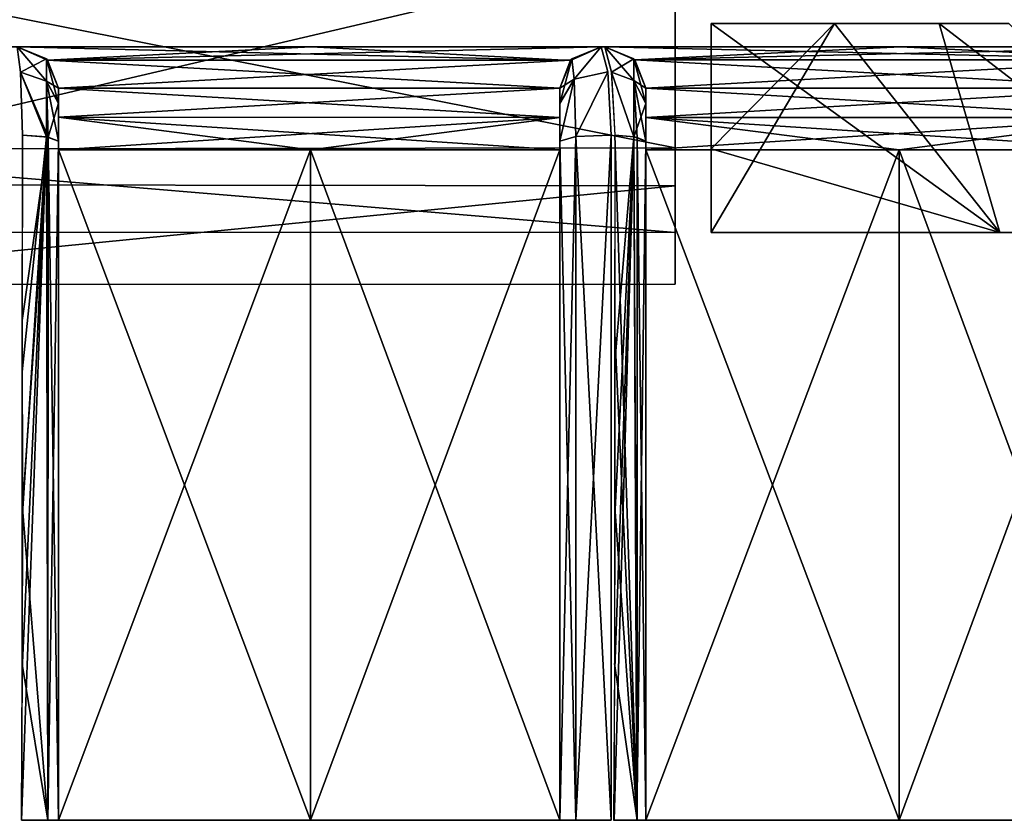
# Model space of a CAD drawing. Header units: inches. Extents: x -5.2 to 5.1, y -2.7 to 6.1.
# Tile 62 of 72: x 0.452 to 1.204, y 5.054 to 5.665. Entities that reach past the tile are written whole.
import ezdxf

# ---------------------------------------------------------------- set-up
doc = ezdxf.new("R2010")
doc.units = ezdxf.units.IN
doc.header["$LTSCALE"] = 52.148148
doc.header["$MEASUREMENT"] = 0
for name, color, linetype in [('329', 7, 'CONTINUOUS'), ('366', 7, 'CONTINUOUS'), ('367', 7, 'CONTINUOUS'), ('368', 7, 'CONTINUOUS'), ('369', 7, 'CONTINUOUS'), ('370', 7, 'CONTINUOUS'), ('371', 7, 'CONTINUOUS'), ('372', 7, 'CONTINUOUS'), ('373', 7, 'CONTINUOUS'), ('374', 7, 'CONTINUOUS'), ('375', 7, 'CONTINUOUS'), ('376', 7, 'CONTINUOUS'), ('377', 7, 'CONTINUOUS'), ('378', 7, 'CONTINUOUS'), ('379', 7, 'CONTINUOUS'), ('384', 7, 'CONTINUOUS'), ('385', 7, 'CONTINUOUS'), ('439', 7, 'CONTINUOUS'), ('440', 7, 'CONTINUOUS'), ('443', 7, 'CONTINUOUS'), ('444', 7, 'CONTINUOUS'), ('445', 7, 'CONTINUOUS'), ('446', 7, 'CONTINUOUS'), ('457', 7, 'CONTINUOUS'), ('458', 7, 'CONTINUOUS'), ('459', 7, 'CONTINUOUS'), ('460', 7, 'CONTINUOUS'), ('461', 7, 'CONTINUOUS'), ('462', 7, 'CONTINUOUS'), ('463', 7, 'CONTINUOUS'), ('464', 7, 'CONTINUOUS'), ('465', 7, 'CONTINUOUS'), ('466', 7, 'CONTINUOUS'), ('849', 7, 'CONTINUOUS'), ('850', 7, 'CONTINUOUS'), ('859', 7, 'CONTINUOUS'), ('860', 7, 'CONTINUOUS'), ('862', 7, 'CONTINUOUS')]:
    doc.layers.add(name, color=color, linetype=linetype)

msp = doc.modelspace()

# ---------------------------------------------------------------- linework, layer by layer
at = {"layer": '329', "linetype": 'Continuous'}
for points in [[(1.71399, 5.64449, -2.84416), (1.5339, 5.64449, -2.9452), (-1.714, 5.64449, -2.84416), (1.71399, 5.64449, -2.84416)], [(-1.714, 5.64449, -2.84416), (1.5339, 5.64449, -2.9452), (-1.53391, 5.64449, -2.9452), (-1.714, 5.64449, -2.84416)], [(1.71399, 5.64449, 2.84416), (1.71399, 5.64449, -2.84416), (-1.714, 5.64449, 2.84416), (1.71399, 5.64449, 2.84416)], [(-1.714, 5.64449, 2.84416), (1.71399, 5.64449, -2.84416), (-1.714, 5.64449, -2.84416), (-1.714, 5.64449, 2.84416)], [(-1.53391, 5.64449, 2.9452), (1.71399, 5.64449, 2.84416), (-1.714, 5.64449, 2.84416), (-1.53391, 5.64449, 2.9452)], [(1.34788, 5.64449, -3.03484), (0.12292, 5.64449, -2.99937), (-1.53391, 5.64449, -2.9452), (1.34788, 5.64449, -3.03484)], [(1.5339, 5.64449, -2.9452), (1.34788, 5.64449, -3.03484), (-1.53391, 5.64449, -2.9452), (1.5339, 5.64449, -2.9452)], [(1.5339, 5.64449, 2.9452), (1.71399, 5.64449, 2.84416), (-1.53391, 5.64449, 2.9452), (1.5339, 5.64449, 2.9452)], [(-1.34788, 5.64449, 3.03484), (1.5339, 5.64449, 2.9452), (-1.53391, 5.64449, 2.9452), (-1.34788, 5.64449, 3.03484)], [(1.34788, 5.64449, 3.03484), (1.5339, 5.64449, 2.9452), (-1.34788, 5.64449, 3.03484), (1.34788, 5.64449, 3.03484)], [(-1.34504, 5.64449, 3.0361), (1.34788, 5.64449, 3.03484), (-1.34788, 5.64449, 3.03484), (-1.34504, 5.64449, 3.0361)], [(1.34503, 5.64449, 3.0361), (1.34788, 5.64449, 3.03484), (-1.34504, 5.64449, 3.0361), (1.34503, 5.64449, 3.0361)], [(-1.12492, 5.64449, 3.12436), (1.34503, 5.64449, 3.0361), (-1.34504, 5.64449, 3.0361), (-1.12492, 5.64449, 3.12436)], [(1.12491, 5.64449, 3.12436), (1.34503, 5.64449, 3.0361), (-1.12492, 5.64449, 3.12436), (1.12491, 5.64449, 3.12436)], [(-0.89906, 5.64449, 3.19668), (1.12491, 5.64449, 3.12436), (-1.12492, 5.64449, 3.12436), (-0.89906, 5.64449, 3.19668)], [(0.89906, 5.64449, 3.19668), (1.12491, 5.64449, 3.12436), (-0.89906, 5.64449, 3.19668), (0.89906, 5.64449, 3.19668)], [(-0.89622, 5.64449, 3.19747), (0.89906, 5.64449, 3.19668), (-0.89906, 5.64449, 3.19668), (-0.89622, 5.64449, 3.19747)], [(0.89621, 5.64449, 3.19747), (0.89906, 5.64449, 3.19668), (-0.89622, 5.64449, 3.19747), (0.89621, 5.64449, 3.19747)], [(-0.67482, 5.64449, 3.25141), (0.89621, 5.64449, 3.19747), (-0.89622, 5.64449, 3.19747), (-0.67482, 5.64449, 3.25141)], [(0.67481, 5.64449, 3.25141), (0.89621, 5.64449, 3.19747), (-0.67482, 5.64449, 3.25141), (0.67481, 5.64449, 3.25141)], [(-0.45025, 5.64449, 3.29003), (0.67481, 5.64449, 3.25141), (-0.67482, 5.64449, 3.25141), (-0.45025, 5.64449, 3.29003)], [(0.45024, 5.64449, 3.29003), (0.67481, 5.64449, 3.25141), (-0.45025, 5.64449, 3.29003), (0.45024, 5.64449, 3.29003)], [(0.19067, 5.64449, -3.0264), (0.12292, 5.64449, -2.99937), (1.34788, 5.64449, -3.03484), (0.19067, 5.64449, -3.0264)], [(0.22121, 5.64449, -3.09265), (0.19067, 5.64449, -3.0264), (1.34503, 5.64449, -3.0361), (0.22121, 5.64449, -3.09265)], [(1.34503, 5.64449, -3.0361), (0.19067, 5.64449, -3.0264), (1.34788, 5.64449, -3.03484), (1.34503, 5.64449, -3.0361)], [(0.45024, 5.64449, -3.29003), (0.22121, 5.64449, -3.09265), (0.67481, 5.64449, -3.25141), (0.45024, 5.64449, -3.29003)], [(0.67481, 5.64449, -3.25141), (0.22121, 5.64449, -3.09265), (0.89621, 5.64449, -3.19747), (0.67481, 5.64449, -3.25141)], [(0.89621, 5.64449, -3.19747), (0.22121, 5.64449, -3.09265), (0.89906, 5.64449, -3.19668), (0.89621, 5.64449, -3.19747)], [(0.89906, 5.64449, -3.19668), (0.22121, 5.64449, -3.09265), (1.12491, 5.64449, -3.12436), (0.89906, 5.64449, -3.19668)], [(1.12491, 5.64449, -3.12436), (0.22121, 5.64449, -3.09265), (1.34503, 5.64449, -3.0361), (1.12491, 5.64449, -3.12436)], [(0.89622, 5.64449, -3.42175), (0.89621, 5.64449, -3.19747), (0.89905, 5.64449, -3.421), (0.89622, 5.64449, -3.42175)], [(0.89905, 5.64449, -3.421), (0.89621, 5.64449, -3.19747), (0.89906, 5.64449, -3.19668), (0.89905, 5.64449, -3.421)], [(0.89905, 5.64449, 3.421), (0.89906, 5.64449, 3.19668), (0.89621, 5.64449, 3.19747), (0.89905, 5.64449, 3.421)], [(0.89622, 5.64449, 3.42175), (0.89905, 5.64449, 3.421), (0.89621, 5.64449, 3.19747), (0.89622, 5.64449, 3.42175)]]:
    msp.add_3dface(points, dxfattribs=at)
at = {"layer": '366', "linetype": 'Continuous'}
for points in [[(0.45024, 5.64449, -3.5084), (0.45024, 5.64449, -3.29003), (0.4734, 5.63434, -3.32585), (0.45024, 5.64449, -3.5084)], [(0.45024, 5.64449, -3.5084), (0.4734, 5.63434, -3.32585), (0.47251, 5.63526, -3.5084), (0.45024, 5.64449, -3.5084)], [(0.48174, 5.61299, -3.34922), (0.48174, 5.61299, -3.5084), (0.47251, 5.63526, -3.5084), (0.48174, 5.61299, -3.34922)], [(0.4734, 5.63434, -3.32585), (0.48174, 5.61299, -3.34922), (0.47251, 5.63526, -3.5084), (0.4734, 5.63434, -3.32585)]]:
    msp.add_3dface(points, dxfattribs=at)
at = {"layer": '367', "linetype": 'Continuous'}
for points in [[(0.48174, 5.61299, -3.5084), (0.48174, 5.61299, -3.34922), (0.48174, 5.59067, -3.36104), (0.48174, 5.61299, -3.5084)], [(0.48174, 5.61299, -3.5084), (0.48174, 5.59067, -3.36104), (0.48174, 5.60128, -3.53967), (0.48174, 5.61299, -3.5084)], [(0.48174, 5.60128, -3.53967), (0.48174, 5.59067, -3.36104), (0.48174, 5.57248, -3.55554), (0.48174, 5.60128, -3.53967)], [(0.48174, 5.59067, -3.36104), (0.48174, 5.56574, -3.36513), (0.48174, 5.57248, -3.55554), (0.48174, 5.59067, -3.36104)], [(0.48174, 5.57248, -3.55554), (0.48174, 5.56574, -3.36513), (0.48174, 5.05394, -3.36513), (0.48174, 5.57248, -3.55554)], [(0.48174, 5.05394, -3.63075), (0.48174, 5.57248, -3.55554), (0.48174, 5.05394, -3.36513), (0.48174, 5.05394, -3.63075)]]:
    msp.add_3dface(points, dxfattribs=at)
at = {"layer": '368', "linetype": 'Continuous'}
for points in [[(0.48174, 5.05394, -3.36513), (0.48174, 5.56574, -3.36513), (0.67434, 5.56575, -3.33188), (0.48174, 5.05394, -3.36513)], [(0.67434, 5.05394, -3.33188), (0.48174, 5.05394, -3.36513), (0.67434, 5.56575, -3.33188), (0.67434, 5.05394, -3.33188)], [(0.86471, 5.05394, -3.28762), (0.67434, 5.05394, -3.33188), (0.86471, 5.56575, -3.28762), (0.86471, 5.05394, -3.28762)], [(0.86471, 5.56575, -3.28762), (0.67434, 5.05394, -3.33188), (0.67434, 5.56575, -3.33188), (0.86471, 5.56575, -3.28762)]]:
    msp.add_3dface(points, dxfattribs=at)
at = {"layer": '369', "linetype": 'Continuous'}
for points in [[(0.45024, 5.64449, -3.29003), (0.67481, 5.64449, -3.25141), (0.87281, 5.63407, -3.24448), (0.45024, 5.64449, -3.29003)], [(0.4734, 5.63434, -3.32585), (0.45024, 5.64449, -3.29003), (0.87281, 5.63407, -3.24448), (0.4734, 5.63434, -3.32585)], [(0.67481, 5.64449, -3.25141), (0.89621, 5.64449, -3.19747), (0.87281, 5.63407, -3.24448), (0.67481, 5.64449, -3.25141)], [(0.48174, 5.61299, -3.34922), (0.4734, 5.63434, -3.32585), (0.86471, 5.61299, -3.27134), (0.48174, 5.61299, -3.34922)], [(0.86471, 5.61299, -3.27134), (0.4734, 5.63434, -3.32585), (0.87281, 5.63407, -3.24448), (0.86471, 5.61299, -3.27134)], [(0.48174, 5.59067, -3.36104), (0.48174, 5.61299, -3.34922), (0.86471, 5.59057, -3.28348), (0.48174, 5.59067, -3.36104)], [(0.86471, 5.59057, -3.28348), (0.48174, 5.61299, -3.34922), (0.86471, 5.61299, -3.27134), (0.86471, 5.59057, -3.28348)], [(0.48174, 5.56574, -3.36513), (0.48174, 5.59067, -3.36104), (0.67434, 5.56575, -3.33188), (0.48174, 5.56574, -3.36513)], [(0.48174, 5.59067, -3.36104), (0.86471, 5.56575, -3.28762), (0.67434, 5.56575, -3.33188), (0.48174, 5.59067, -3.36104)], [(0.86471, 5.56575, -3.28762), (0.48174, 5.59067, -3.36104), (0.86471, 5.59057, -3.28348), (0.86471, 5.56575, -3.28762)]]:
    msp.add_3dface(points, dxfattribs=at)
at = {"layer": '370', "linetype": 'Continuous'}
for points in [[(0.86471, 5.59057, -3.28348), (0.86471, 5.61299, -3.27134), (0.86471, 5.6012, -3.45376), (0.86471, 5.59057, -3.28348)], [(0.86471, 5.6012, -3.45376), (0.86471, 5.61299, -3.27134), (0.86471, 5.61299, -3.42175), (0.86471, 5.6012, -3.45376)], [(0.86471, 5.57248, -3.47007), (0.86471, 5.59057, -3.28348), (0.86471, 5.6012, -3.45376), (0.86471, 5.57248, -3.47007)], [(0.86471, 5.56575, -3.28762), (0.86471, 5.59057, -3.28348), (0.86471, 5.57248, -3.47007), (0.86471, 5.56575, -3.28762)], [(0.86471, 5.05394, -3.54709), (0.86471, 5.56575, -3.28762), (0.86471, 5.57248, -3.47007), (0.86471, 5.05394, -3.54709)], [(0.86471, 5.05394, -3.28762), (0.86471, 5.56575, -3.28762), (0.86471, 5.05394, -3.54709), (0.86471, 5.05394, -3.28762)]]:
    msp.add_3dface(points, dxfattribs=at)
at = {"layer": '371', "linetype": 'Continuous'}
for points in [[(0.87281, 5.63407, -3.24448), (0.89621, 5.64449, -3.19747), (0.87394, 5.63526, -3.42175), (0.87281, 5.63407, -3.24448)], [(0.89621, 5.64449, -3.19747), (0.89622, 5.64449, -3.42175), (0.87394, 5.63526, -3.42175), (0.89621, 5.64449, -3.19747)], [(0.86471, 5.61299, -3.42175), (0.87281, 5.63407, -3.24448), (0.87394, 5.63526, -3.42175), (0.86471, 5.61299, -3.42175)], [(0.86471, 5.61299, -3.27134), (0.87281, 5.63407, -3.24448), (0.86471, 5.61299, -3.42175), (0.86471, 5.61299, -3.27134)]]:
    msp.add_3dface(points, dxfattribs=at)
at = {"layer": '372', "linetype": 'Continuous'}
for points in [[(0.87394, 5.63526, -3.42175), (0.89622, 5.64449, -3.42175), (0.87561, 5.61992, -3.46878), (0.87394, 5.63526, -3.42175)], [(0.89622, 5.64449, -3.42175), (0.90137, 5.62549, -3.47341), (0.87561, 5.61992, -3.46878), (0.89622, 5.64449, -3.42175)], [(0.86471, 5.6012, -3.45376), (0.86471, 5.61299, -3.42175), (0.87394, 5.63526, -3.42175), (0.86471, 5.6012, -3.45376)], [(0.86471, 5.6012, -3.45376), (0.87394, 5.63526, -3.42175), (0.87561, 5.61992, -3.46878), (0.86471, 5.6012, -3.45376)], [(0.86471, 5.57248, -3.47007), (0.86471, 5.6012, -3.45376), (0.87561, 5.61992, -3.46878), (0.86471, 5.57248, -3.47007)], [(0.86471, 5.57248, -3.47007), (0.87561, 5.61992, -3.46878), (0.87689, 5.57614, -3.49467), (0.86471, 5.57248, -3.47007)], [(0.87561, 5.61992, -3.46878), (0.90137, 5.62549, -3.47341), (0.87689, 5.57614, -3.49467), (0.87561, 5.61992, -3.46878)], [(0.90137, 5.62549, -3.47341), (0.90401, 5.57696, -3.50025), (0.87689, 5.57614, -3.49467), (0.90137, 5.62549, -3.47341)]]:
    msp.add_3dface(points, dxfattribs=at)
at = {"layer": '373', "linetype": 'Continuous'}
for points in [[(0.86471, 5.05394, -3.54709), (0.86471, 5.57248, -3.47007), (0.87689, 5.57614, -3.49467), (0.86471, 5.05394, -3.54709)], [(0.86471, 5.05394, -3.54709), (0.87689, 5.57614, -3.49467), (0.87689, 5.05394, -3.57224), (0.86471, 5.05394, -3.54709)], [(0.87689, 5.57614, -3.49467), (0.90401, 5.57696, -3.50025), (0.87689, 5.05394, -3.57224), (0.87689, 5.57614, -3.49467)], [(0.87689, 5.05394, -3.57224), (0.90401, 5.57696, -3.50025), (0.9039, 5.05395, -3.57797), (0.87689, 5.05394, -3.57224)]]:
    msp.add_3dface(points, dxfattribs=at)
at = {"layer": '374', "linetype": 'Continuous'}
for points in [[(0.45024, 5.64449, -3.5084), (0.47251, 5.63526, -3.5084), (0.47251, 5.61839, -3.55404), (0.45024, 5.64449, -3.5084)], [(0.45284, 5.62522, -3.56008), (0.45024, 5.64449, -3.5084), (0.47251, 5.61839, -3.55404), (0.45284, 5.62522, -3.56008)], [(0.47251, 5.63526, -3.5084), (0.48174, 5.61299, -3.5084), (0.48174, 5.60128, -3.53967), (0.47251, 5.63526, -3.5084)], [(0.47251, 5.63526, -3.5084), (0.48174, 5.60128, -3.53967), (0.47251, 5.61839, -3.55404), (0.47251, 5.63526, -3.5084)], [(0.45418, 5.57696, -3.58646), (0.45284, 5.62522, -3.56008), (0.47256, 5.57567, -3.57753), (0.45418, 5.57696, -3.58646)], [(0.47256, 5.57567, -3.57753), (0.45284, 5.62522, -3.56008), (0.47251, 5.61839, -3.55404), (0.47256, 5.57567, -3.57753)], [(0.48174, 5.60128, -3.53967), (0.48174, 5.57248, -3.55554), (0.47251, 5.61839, -3.55404), (0.48174, 5.60128, -3.53967)], [(0.47251, 5.61839, -3.55404), (0.48174, 5.57248, -3.55554), (0.47256, 5.57567, -3.57753), (0.47251, 5.61839, -3.55404)]]:
    msp.add_3dface(points, dxfattribs=at)
at = {"layer": '375', "linetype": 'Continuous'}
for points in [[(0.45356, 5.05393, -3.6624), (0.47256, 5.57567, -3.57753), (0.47357, 5.05394, -3.65213), (0.45356, 5.05393, -3.6624)], [(0.47256, 5.57567, -3.57753), (0.45356, 5.05393, -3.6624), (0.45393, 5.16891, -3.64568), (0.47256, 5.57567, -3.57753)], [(0.45404, 5.28391, -3.62899), (0.47256, 5.57567, -3.57753), (0.45393, 5.16891, -3.64568), (0.45404, 5.28391, -3.62899)], [(0.45418, 5.57696, -3.58646), (0.47256, 5.57567, -3.57753), (0.45402, 5.39638, -3.61267), (0.45418, 5.57696, -3.58646)], [(0.45404, 5.28391, -3.62899), (0.45402, 5.39638, -3.61267), (0.47256, 5.57567, -3.57753), (0.45404, 5.28391, -3.62899)], [(0.47256, 5.57567, -3.57753), (0.48174, 5.57248, -3.55554), (0.47357, 5.05394, -3.65213), (0.47256, 5.57567, -3.57753)], [(0.48174, 5.57248, -3.55554), (0.48174, 5.05394, -3.63075), (0.47357, 5.05394, -3.65213), (0.48174, 5.57248, -3.55554)]]:
    msp.add_3dface(points, dxfattribs=at)
at = {"layer": '376', "linetype": 'Continuous'}
for points in [[(0.89905, 5.64449, -3.421), (0.89906, 5.64449, -3.19668), (0.92207, 5.6345, -3.23006), (0.89905, 5.64449, -3.421)], [(0.89905, 5.64449, -3.421), (0.92207, 5.6345, -3.23006), (0.92133, 5.63526, -3.421), (0.89905, 5.64449, -3.421)], [(0.93055, 5.61299, -3.25322), (0.93055, 5.61299, -3.421), (0.92133, 5.63526, -3.421), (0.93055, 5.61299, -3.25322)], [(0.92207, 5.6345, -3.23006), (0.93055, 5.61299, -3.25322), (0.92133, 5.63526, -3.421), (0.92207, 5.6345, -3.23006)]]:
    msp.add_3dface(points, dxfattribs=at)
at = {"layer": '377', "linetype": 'Continuous'}
for points in [[(0.93055, 5.61299, -3.421), (0.93055, 5.61299, -3.25322), (0.93055, 5.59055, -3.26544), (0.93055, 5.61299, -3.421)], [(0.93055, 5.61299, -3.421), (0.93055, 5.59055, -3.26544), (0.93055, 5.60112, -3.45326), (0.93055, 5.61299, -3.421)], [(0.93055, 5.60112, -3.45326), (0.93055, 5.59055, -3.26544), (0.93055, 5.57248, -3.46933), (0.93055, 5.60112, -3.45326)], [(0.93055, 5.59055, -3.26544), (0.93055, 5.56575, -3.2696), (0.93055, 5.57248, -3.46933), (0.93055, 5.59055, -3.26544)], [(0.93055, 5.57248, -3.46933), (0.93055, 5.56575, -3.2696), (0.93055, 5.05394, -3.2696), (0.93055, 5.57248, -3.46933)], [(0.93055, 5.05394, -3.54637), (0.93055, 5.57248, -3.46933), (0.93055, 5.05394, -3.2696), (0.93055, 5.05394, -3.54637)]]:
    msp.add_3dface(points, dxfattribs=at)
at = {"layer": '378', "linetype": 'Continuous'}
for points in [[(0.93055, 5.05394, -3.2696), (0.93055, 5.56575, -3.2696), (1.12405, 5.56575, -3.20822), (0.93055, 5.05394, -3.2696)], [(1.12405, 5.05394, -3.20822), (0.93055, 5.05394, -3.2696), (1.12405, 5.56575, -3.20822), (1.12405, 5.05394, -3.20822)], [(1.31353, 5.05394, -3.13541), (1.12405, 5.05394, -3.20822), (1.31353, 5.56575, -3.13541), (1.31353, 5.05394, -3.13541)], [(1.31353, 5.56575, -3.13541), (1.12405, 5.05394, -3.20822), (1.12405, 5.56575, -3.20822), (1.31353, 5.56575, -3.13541)]]:
    msp.add_3dface(points, dxfattribs=at)
at = {"layer": '379', "linetype": 'Continuous'}
for points in [[(0.89906, 5.64449, -3.19668), (1.12491, 5.64449, -3.12436), (1.32226, 5.63475, -3.08746), (0.89906, 5.64449, -3.19668)], [(0.92207, 5.6345, -3.23006), (0.89906, 5.64449, -3.19668), (1.32226, 5.63475, -3.08746), (0.92207, 5.6345, -3.23006)], [(1.12491, 5.64449, -3.12436), (1.34503, 5.64449, -3.0361), (1.32226, 5.63475, -3.08746), (1.12491, 5.64449, -3.12436)], [(1.31353, 5.61299, -3.11833), (0.92207, 5.6345, -3.23006), (1.32226, 5.63475, -3.08746), (1.31353, 5.61299, -3.11833)], [(0.93055, 5.61299, -3.25322), (0.92207, 5.6345, -3.23006), (1.31353, 5.61299, -3.11833), (0.93055, 5.61299, -3.25322)], [(0.93055, 5.59055, -3.26544), (0.93055, 5.61299, -3.25322), (1.31353, 5.59042, -3.1311), (0.93055, 5.59055, -3.26544)], [(1.31353, 5.59042, -3.1311), (0.93055, 5.61299, -3.25322), (1.31353, 5.61299, -3.11833), (1.31353, 5.59042, -3.1311)], [(0.93055, 5.56575, -3.2696), (0.93055, 5.59055, -3.26544), (1.12405, 5.56575, -3.20822), (0.93055, 5.56575, -3.2696)], [(0.93055, 5.59055, -3.26544), (1.31353, 5.56575, -3.13541), (1.12405, 5.56575, -3.20822), (0.93055, 5.59055, -3.26544)], [(1.31353, 5.56575, -3.13541), (0.93055, 5.59055, -3.26544), (1.31353, 5.59042, -3.1311), (1.31353, 5.56575, -3.13541)]]:
    msp.add_3dface(points, dxfattribs=at)
at = {"layer": '384', "linetype": 'Continuous'}
for points in [[(0.89905, 5.64449, -3.421), (0.92133, 5.63526, -3.421), (0.92133, 5.61873, -3.46704), (0.89905, 5.64449, -3.421)], [(0.90427, 5.62517, -3.47304), (0.89905, 5.64449, -3.421), (0.92133, 5.61873, -3.46704), (0.90427, 5.62517, -3.47304)], [(0.92133, 5.63526, -3.421), (0.93055, 5.61299, -3.421), (0.93055, 5.60112, -3.45326), (0.92133, 5.63526, -3.421)], [(0.92133, 5.63526, -3.421), (0.93055, 5.60112, -3.45326), (0.92133, 5.61873, -3.46704), (0.92133, 5.63526, -3.421)], [(0.90689, 5.57696, -3.49951), (0.90427, 5.62517, -3.47304), (0.92138, 5.57575, -3.49131), (0.90689, 5.57696, -3.49951)], [(0.92138, 5.57575, -3.49131), (0.90427, 5.62517, -3.47304), (0.92133, 5.61873, -3.46704), (0.92138, 5.57575, -3.49131)], [(0.93055, 5.60112, -3.45326), (0.93055, 5.57248, -3.46933), (0.92133, 5.61873, -3.46704), (0.93055, 5.60112, -3.45326)], [(0.92133, 5.61873, -3.46704), (0.93055, 5.57248, -3.46933), (0.92395, 5.57532, -3.48843), (0.92133, 5.61873, -3.46704)], [(0.92138, 5.57575, -3.49131), (0.92133, 5.61873, -3.46704), (0.92395, 5.57532, -3.48843), (0.92138, 5.57575, -3.49131)]]:
    msp.add_3dface(points, dxfattribs=at)
at = {"layer": '385', "linetype": 'Continuous'}
for points in [[(0.90617, 5.05393, -3.5774), (0.92138, 5.57575, -3.49131), (0.92362, 5.05394, -3.56631), (0.90617, 5.05393, -3.5774)], [(0.92138, 5.57575, -3.49131), (0.90617, 5.05393, -3.5774), (0.90664, 5.1702, -3.56001), (0.92138, 5.57575, -3.49131)], [(0.90677, 5.28651, -3.54269), (0.92138, 5.57575, -3.49131), (0.90664, 5.1702, -3.56001), (0.90677, 5.28651, -3.54269)], [(0.90689, 5.57696, -3.49951), (0.92138, 5.57575, -3.49131), (0.90676, 5.40326, -3.52535), (0.90689, 5.57696, -3.49951)], [(0.90677, 5.28651, -3.54269), (0.90676, 5.40326, -3.52535), (0.92138, 5.57575, -3.49131), (0.90677, 5.28651, -3.54269)], [(0.92138, 5.57575, -3.49131), (0.92395, 5.57532, -3.48843), (0.92362, 5.05394, -3.56631), (0.92138, 5.57575, -3.49131)], [(0.92395, 5.57532, -3.48843), (0.93055, 5.57248, -3.46933), (0.92362, 5.05394, -3.56631), (0.92395, 5.57532, -3.48843)], [(0.93055, 5.57248, -3.46933), (0.93055, 5.05394, -3.54637), (0.92362, 5.05394, -3.56631), (0.93055, 5.57248, -3.46933)]]:
    msp.add_3dface(points, dxfattribs=at)
at = {"layer": '439', "linetype": 'Continuous'}
for points in [[(0.93055, 5.05394, 3.2696), (1.12405, 5.05394, 3.20822), (0.93055, 5.56575, 3.2696), (0.93055, 5.05394, 3.2696)], [(0.93055, 5.56575, 3.2696), (1.12405, 5.05394, 3.20822), (1.12405, 5.56575, 3.20822), (0.93055, 5.56575, 3.2696)], [(1.31353, 5.05394, 3.13541), (1.31353, 5.56575, 3.13541), (1.12405, 5.56575, 3.20822), (1.31353, 5.05394, 3.13541)], [(1.12405, 5.05394, 3.20822), (1.31353, 5.05394, 3.13541), (1.12405, 5.56575, 3.20822), (1.12405, 5.05394, 3.20822)]]:
    msp.add_3dface(points, dxfattribs=at)
at = {"layer": '440', "linetype": 'Continuous'}
for points in [[(1.12491, 5.64449, 3.12436), (0.89906, 5.64449, 3.19668), (0.92207, 5.6345, 3.23006), (1.12491, 5.64449, 3.12436)], [(1.34503, 5.64449, 3.0361), (1.12491, 5.64449, 3.12436), (0.92207, 5.6345, 3.23006), (1.34503, 5.64449, 3.0361)], [(1.32193, 5.6344, 3.08829), (1.34503, 5.64449, 3.0361), (0.92207, 5.6345, 3.23006), (1.32193, 5.6344, 3.08829)], [(0.93055, 5.61299, 3.25322), (1.32193, 5.6344, 3.08829), (0.92207, 5.6345, 3.23006), (0.93055, 5.61299, 3.25322)], [(1.31353, 5.61299, 3.11833), (1.32193, 5.6344, 3.08829), (0.93055, 5.61299, 3.25322), (1.31353, 5.61299, 3.11833)], [(1.31353, 5.59042, 3.13109), (1.31353, 5.61299, 3.11833), (0.93055, 5.59055, 3.26544), (1.31353, 5.59042, 3.13109)], [(0.93055, 5.59055, 3.26544), (1.31353, 5.61299, 3.11833), (0.93055, 5.61299, 3.25322), (0.93055, 5.59055, 3.26544)], [(0.93055, 5.56575, 3.2696), (1.31353, 5.59042, 3.13109), (0.93055, 5.59055, 3.26544), (0.93055, 5.56575, 3.2696)], [(1.31353, 5.59042, 3.13109), (0.93055, 5.56575, 3.2696), (1.12405, 5.56575, 3.20822), (1.31353, 5.59042, 3.13109)], [(1.31353, 5.56575, 3.13541), (1.31353, 5.59042, 3.13109), (1.12405, 5.56575, 3.20822), (1.31353, 5.56575, 3.13541)]]:
    msp.add_3dface(points, dxfattribs=at)
at = {"layer": '443', "linetype": 'Continuous'}
for points in [[(0.93055, 5.59055, 3.26544), (0.93055, 5.61299, 3.25322), (0.93055, 5.6012, 3.45302), (0.93055, 5.59055, 3.26544)], [(0.93055, 5.6012, 3.45302), (0.93055, 5.61299, 3.25322), (0.93055, 5.61299, 3.421), (0.93055, 5.6012, 3.45302)], [(0.93055, 5.57248, 3.46933), (0.93055, 5.59055, 3.26544), (0.93055, 5.6012, 3.45302), (0.93055, 5.57248, 3.46933)], [(0.93055, 5.56575, 3.2696), (0.93055, 5.59055, 3.26544), (0.93055, 5.57248, 3.46933), (0.93055, 5.56575, 3.2696)], [(0.93055, 5.05394, 3.54637), (0.93055, 5.56575, 3.2696), (0.93055, 5.57248, 3.46933), (0.93055, 5.05394, 3.54637)], [(0.93055, 5.05394, 3.2696), (0.93055, 5.56575, 3.2696), (0.93055, 5.05394, 3.54637), (0.93055, 5.05394, 3.2696)]]:
    msp.add_3dface(points, dxfattribs=at)
at = {"layer": '444', "linetype": 'Continuous'}
for points in [[(0.89906, 5.64449, 3.19668), (0.89905, 5.64449, 3.421), (0.92133, 5.63526, 3.421), (0.89906, 5.64449, 3.19668)], [(0.92207, 5.6345, 3.23006), (0.89906, 5.64449, 3.19668), (0.92133, 5.63526, 3.421), (0.92207, 5.6345, 3.23006)], [(0.93055, 5.61299, 3.421), (0.92207, 5.6345, 3.23006), (0.92133, 5.63526, 3.421), (0.93055, 5.61299, 3.421)], [(0.93055, 5.61299, 3.25322), (0.92207, 5.6345, 3.23006), (0.93055, 5.61299, 3.421), (0.93055, 5.61299, 3.25322)]]:
    msp.add_3dface(points, dxfattribs=at)
at = {"layer": '445', "linetype": 'Continuous'}
for points in [[(0.92133, 5.63526, 3.421), (0.89905, 5.64449, 3.421), (0.90426, 5.62521, 3.473), (0.92133, 5.63526, 3.421)], [(0.92133, 5.63526, 3.421), (0.90426, 5.62521, 3.473), (0.92133, 5.61872, 3.46704), (0.92133, 5.63526, 3.421)], [(0.93055, 5.61299, 3.421), (0.92133, 5.63526, 3.421), (0.92133, 5.61872, 3.46704), (0.93055, 5.61299, 3.421)], [(0.90426, 5.62521, 3.473), (0.90688, 5.57696, 3.49951), (0.9214, 5.57574, 3.4913), (0.90426, 5.62521, 3.473)], [(0.92133, 5.61872, 3.46704), (0.90426, 5.62521, 3.473), (0.9214, 5.57574, 3.4913), (0.92133, 5.61872, 3.46704)], [(0.93055, 5.6012, 3.45302), (0.93055, 5.61299, 3.421), (0.92133, 5.61872, 3.46704), (0.93055, 5.6012, 3.45302)], [(0.93055, 5.6012, 3.45302), (0.92133, 5.61872, 3.46704), (0.9214, 5.57574, 3.4913), (0.93055, 5.6012, 3.45302)], [(0.93055, 5.57248, 3.46933), (0.93055, 5.6012, 3.45302), (0.9214, 5.57574, 3.4913), (0.93055, 5.57248, 3.46933)], [(0.93055, 5.57248, 3.46933), (0.9214, 5.57574, 3.4913), (0.92394, 5.57532, 3.48843), (0.93055, 5.57248, 3.46933)]]:
    msp.add_3dface(points, dxfattribs=at)
at = {"layer": '446', "linetype": 'Continuous'}
for points in [[(0.90688, 5.57696, 3.49951), (0.90679, 5.4259, 3.52198), (0.9238, 5.05394, 3.56607), (0.90688, 5.57696, 3.49951)], [(0.9214, 5.57574, 3.4913), (0.90688, 5.57696, 3.49951), (0.9238, 5.05394, 3.56607), (0.9214, 5.57574, 3.4913)], [(0.92394, 5.57532, 3.48843), (0.9214, 5.57574, 3.4913), (0.9238, 5.05394, 3.56607), (0.92394, 5.57532, 3.48843)], [(0.93055, 5.05394, 3.54637), (0.92394, 5.57532, 3.48843), (0.9238, 5.05394, 3.56607), (0.93055, 5.05394, 3.54637)], [(0.93055, 5.05394, 3.54637), (0.93055, 5.57248, 3.46933), (0.92394, 5.57532, 3.48843), (0.93055, 5.05394, 3.54637)], [(0.90686, 5.29327, 3.54167), (0.9238, 5.05394, 3.56607), (0.90679, 5.4259, 3.52198), (0.90686, 5.29327, 3.54167)], [(0.90659, 5.17356, 3.55952), (0.9238, 5.05394, 3.56607), (0.90686, 5.29327, 3.54167), (0.90659, 5.17356, 3.55952)], [(0.9057, 5.05395, 3.5775), (0.9238, 5.05394, 3.56607), (0.90659, 5.17356, 3.55952), (0.9057, 5.05395, 3.5775)]]:
    msp.add_3dface(points, dxfattribs=at)
at = {"layer": '457', "linetype": 'Continuous'}
for points in [[(0.89622, 5.64449, 3.42175), (0.89621, 5.64449, 3.19747), (0.87293, 5.63421, 3.2442), (0.89622, 5.64449, 3.42175)], [(0.89622, 5.64449, 3.42175), (0.87293, 5.63421, 3.2442), (0.87394, 5.63527, 3.42175), (0.89622, 5.64449, 3.42175)], [(0.86471, 5.61299, 3.27134), (0.86471, 5.61299, 3.42175), (0.87394, 5.63527, 3.42175), (0.86471, 5.61299, 3.27134)], [(0.87293, 5.63421, 3.2442), (0.86471, 5.61299, 3.27134), (0.87394, 5.63527, 3.42175), (0.87293, 5.63421, 3.2442)]]:
    msp.add_3dface(points, dxfattribs=at)
at = {"layer": '458', "linetype": 'Continuous'}
for points in [[(0.86471, 5.61299, 3.42175), (0.86471, 5.61299, 3.27134), (0.86471, 5.59057, 3.28348), (0.86471, 5.61299, 3.42175)], [(0.86471, 5.61299, 3.42175), (0.86471, 5.59057, 3.28348), (0.86471, 5.60154, 3.4535), (0.86471, 5.61299, 3.42175)], [(0.86471, 5.60154, 3.4535), (0.86471, 5.59057, 3.28348), (0.86471, 5.57248, 3.47006), (0.86471, 5.60154, 3.4535)], [(0.86471, 5.59057, 3.28348), (0.86471, 5.56575, 3.28762), (0.86471, 5.57248, 3.47006), (0.86471, 5.59057, 3.28348)], [(0.86471, 5.57248, 3.47006), (0.86471, 5.56575, 3.28762), (0.86471, 5.05394, 3.28762), (0.86471, 5.57248, 3.47006)], [(0.86471, 5.05394, 3.54709), (0.86471, 5.57248, 3.47006), (0.86471, 5.05394, 3.28762), (0.86471, 5.05394, 3.54709)]]:
    msp.add_3dface(points, dxfattribs=at)
at = {"layer": '459', "linetype": 'Continuous'}
for points in [[(0.48174, 5.05394, 3.36513), (0.67434, 5.05394, 3.33188), (0.48174, 5.56577, 3.36513), (0.48174, 5.05394, 3.36513)], [(0.48174, 5.56577, 3.36513), (0.67434, 5.05394, 3.33188), (0.67434, 5.56575, 3.33188), (0.48174, 5.56577, 3.36513)], [(0.86471, 5.05394, 3.28762), (0.86471, 5.56575, 3.28762), (0.67434, 5.56575, 3.33188), (0.86471, 5.05394, 3.28762)], [(0.67434, 5.05394, 3.33188), (0.86471, 5.05394, 3.28762), (0.67434, 5.56575, 3.33188), (0.67434, 5.05394, 3.33188)]]:
    msp.add_3dface(points, dxfattribs=at)
at = {"layer": '460', "linetype": 'Continuous'}
for points in [[(0.67481, 5.64449, 3.25141), (0.45024, 5.64449, 3.29003), (0.4734, 5.63434, 3.32585), (0.67481, 5.64449, 3.25141)], [(0.89621, 5.64449, 3.19747), (0.67481, 5.64449, 3.25141), (0.4734, 5.63434, 3.32585), (0.89621, 5.64449, 3.19747)], [(0.87293, 5.63421, 3.2442), (0.89621, 5.64449, 3.19747), (0.4734, 5.63434, 3.32585), (0.87293, 5.63421, 3.2442)], [(0.48174, 5.61299, 3.34922), (0.87293, 5.63421, 3.2442), (0.4734, 5.63434, 3.32585), (0.48174, 5.61299, 3.34922)], [(0.86471, 5.61299, 3.27134), (0.87293, 5.63421, 3.2442), (0.48174, 5.61299, 3.34922), (0.86471, 5.61299, 3.27134)], [(0.86471, 5.59057, 3.28348), (0.86471, 5.61299, 3.27134), (0.48174, 5.59067, 3.36104), (0.86471, 5.59057, 3.28348)], [(0.48174, 5.59067, 3.36104), (0.86471, 5.61299, 3.27134), (0.48174, 5.61299, 3.34922), (0.48174, 5.59067, 3.36104)], [(0.48174, 5.56577, 3.36513), (0.86471, 5.59057, 3.28348), (0.48174, 5.59067, 3.36104), (0.48174, 5.56577, 3.36513)], [(0.86471, 5.59057, 3.28348), (0.48174, 5.56577, 3.36513), (0.67434, 5.56575, 3.33188), (0.86471, 5.59057, 3.28348)], [(0.86471, 5.56575, 3.28762), (0.86471, 5.59057, 3.28348), (0.67434, 5.56575, 3.33188), (0.86471, 5.56575, 3.28762)]]:
    msp.add_3dface(points, dxfattribs=at)
at = {"layer": '461', "linetype": 'Continuous'}
for points in [[(0.48174, 5.59067, 3.36104), (0.48174, 5.61299, 3.34922), (0.48174, 5.60141, 3.53952), (0.48174, 5.59067, 3.36104)], [(0.48174, 5.60141, 3.53952), (0.48174, 5.61299, 3.34922), (0.48174, 5.61299, 3.5084), (0.48174, 5.60141, 3.53952)], [(0.48174, 5.57248, 3.55554), (0.48174, 5.59067, 3.36104), (0.48174, 5.60141, 3.53952), (0.48174, 5.57248, 3.55554)], [(0.48174, 5.56577, 3.36513), (0.48174, 5.59067, 3.36104), (0.48174, 5.57248, 3.55554), (0.48174, 5.56577, 3.36513)], [(0.48174, 5.05394, 3.63075), (0.48174, 5.56577, 3.36513), (0.48174, 5.57248, 3.55554), (0.48174, 5.05394, 3.63075)], [(0.48174, 5.05394, 3.36513), (0.48174, 5.56577, 3.36513), (0.48174, 5.05394, 3.63075), (0.48174, 5.05394, 3.36513)]]:
    msp.add_3dface(points, dxfattribs=at)
at = {"layer": '462', "linetype": 'Continuous'}
for points in [[(0.45024, 5.64449, 3.29003), (0.45024, 5.64449, 3.5084), (0.47251, 5.63526, 3.5084), (0.45024, 5.64449, 3.29003)], [(0.4734, 5.63434, 3.32585), (0.45024, 5.64449, 3.29003), (0.47251, 5.63526, 3.5084), (0.4734, 5.63434, 3.32585)], [(0.48174, 5.61299, 3.5084), (0.4734, 5.63434, 3.32585), (0.47251, 5.63526, 3.5084), (0.48174, 5.61299, 3.5084)], [(0.48174, 5.61299, 3.34922), (0.4734, 5.63434, 3.32585), (0.48174, 5.61299, 3.5084), (0.48174, 5.61299, 3.34922)]]:
    msp.add_3dface(points, dxfattribs=at)
at = {"layer": '463', "linetype": 'Continuous'}
for points in [[(0.47251, 5.63526, 3.5084), (0.45024, 5.64449, 3.5084), (0.45284, 5.62526, 3.56004), (0.47251, 5.63526, 3.5084)], [(0.47251, 5.63526, 3.5084), (0.45284, 5.62526, 3.56004), (0.47251, 5.61839, 3.55404), (0.47251, 5.63526, 3.5084)], [(0.48174, 5.61299, 3.5084), (0.47251, 5.63526, 3.5084), (0.47251, 5.61839, 3.55404), (0.48174, 5.61299, 3.5084)], [(0.45284, 5.62526, 3.56004), (0.45415, 5.57697, 3.58647), (0.47389, 5.57546, 3.57612), (0.45284, 5.62526, 3.56004)], [(0.47251, 5.61839, 3.55404), (0.45284, 5.62526, 3.56004), (0.47389, 5.57546, 3.57612), (0.47251, 5.61839, 3.55404)], [(0.48174, 5.60141, 3.53952), (0.48174, 5.61299, 3.5084), (0.47251, 5.61839, 3.55404), (0.48174, 5.60141, 3.53952)], [(0.48174, 5.60141, 3.53952), (0.47251, 5.61839, 3.55404), (0.47389, 5.57546, 3.57612), (0.48174, 5.60141, 3.53952)], [(0.48174, 5.57248, 3.55554), (0.48174, 5.60141, 3.53952), (0.47389, 5.57546, 3.57612), (0.48174, 5.57248, 3.55554)]]:
    msp.add_3dface(points, dxfattribs=at)
at = {"layer": '464', "linetype": 'Continuous'}
for points in [[(0.45415, 5.57697, 3.58647), (0.45411, 5.43547, 3.60699), (0.47389, 5.57546, 3.57612), (0.45415, 5.57697, 3.58647)], [(0.45415, 5.29223, 3.62777), (0.47389, 5.57546, 3.57612), (0.45411, 5.43547, 3.60699), (0.45415, 5.29223, 3.62777)], [(0.47366, 5.05394, 3.65203), (0.47389, 5.57546, 3.57612), (0.45415, 5.29223, 3.62777), (0.47366, 5.05394, 3.65203)], [(0.48174, 5.05394, 3.63075), (0.47389, 5.57546, 3.57612), (0.47366, 5.05394, 3.65203), (0.48174, 5.05394, 3.63075)], [(0.48174, 5.05394, 3.63075), (0.48174, 5.57248, 3.55554), (0.47389, 5.57546, 3.57612), (0.48174, 5.05394, 3.63075)], [(0.454, 5.17307, 3.64507), (0.47366, 5.05394, 3.65203), (0.45415, 5.29223, 3.62777), (0.454, 5.17307, 3.64507)], [(0.45351, 5.05393, 3.66241), (0.47366, 5.05394, 3.65203), (0.454, 5.17307, 3.64507), (0.45351, 5.05393, 3.66241)]]:
    msp.add_3dface(points, dxfattribs=at)
at = {"layer": '465', "linetype": 'Continuous'}
for points in [[(0.89622, 5.64449, 3.42175), (0.87394, 5.63527, 3.42175), (0.87562, 5.61992, 3.46878), (0.89622, 5.64449, 3.42175)], [(0.90137, 5.62549, 3.47341), (0.89622, 5.64449, 3.42175), (0.87562, 5.61992, 3.46878), (0.90137, 5.62549, 3.47341)], [(0.87394, 5.63527, 3.42175), (0.86471, 5.61299, 3.42175), (0.87562, 5.61992, 3.46878), (0.87394, 5.63527, 3.42175)], [(0.86471, 5.61299, 3.42175), (0.86471, 5.60154, 3.4535), (0.87562, 5.61992, 3.46878), (0.86471, 5.61299, 3.42175)], [(0.86471, 5.60154, 3.4535), (0.86471, 5.57248, 3.47006), (0.87562, 5.61992, 3.46878), (0.86471, 5.60154, 3.4535)], [(0.87562, 5.61992, 3.46878), (0.86471, 5.57248, 3.47006), (0.87689, 5.57614, 3.49467), (0.87562, 5.61992, 3.46878)], [(0.90137, 5.62549, 3.47341), (0.87562, 5.61992, 3.46878), (0.87689, 5.57614, 3.49467), (0.90137, 5.62549, 3.47341)], [(0.90401, 5.57696, 3.50025), (0.90137, 5.62549, 3.47341), (0.87689, 5.57614, 3.49467), (0.90401, 5.57696, 3.50025)]]:
    msp.add_3dface(points, dxfattribs=at)
at = {"layer": '466', "linetype": 'Continuous'}
for points in [[(0.87689, 5.57614, 3.49467), (0.86471, 5.57248, 3.47006), (0.87689, 5.05394, 3.57224), (0.87689, 5.57614, 3.49467)], [(0.90401, 5.57696, 3.50025), (0.87689, 5.57614, 3.49467), (0.90388, 5.05395, 3.57798), (0.90401, 5.57696, 3.50025)], [(0.90388, 5.05395, 3.57798), (0.87689, 5.57614, 3.49467), (0.87689, 5.05394, 3.57224), (0.90388, 5.05395, 3.57798)], [(0.86471, 5.57248, 3.47006), (0.86471, 5.05394, 3.54709), (0.87689, 5.05394, 3.57224), (0.86471, 5.57248, 3.47006)]]:
    msp.add_3dface(points, dxfattribs=at)
at = {"layer": '849', "linetype": 'Continuous'}
for points in [[(0.95275, 5.56739, 2.58734), (0.18897, 5.71844, 2.6496), (0.95275, 5.72015, 2.6496), (0.95275, 5.56739, 2.58734)], [(0.18897, 5.56644, 2.58642), (0.18897, 5.71844, 2.6496), (0.95275, 5.56739, 2.58734), (0.18897, 5.56644, 2.58642)], [(0.95275, 5.50276, 2.43307), (0.18897, 5.56644, 2.58642), (0.95275, 5.56739, 2.58734), (0.95275, 5.50276, 2.43307)], [(0.18897, 5.50276, 2.43307), (0.18897, 5.56644, 2.58642), (0.95275, 5.50276, 2.43307), (0.18897, 5.50276, 2.43307)]]:
    msp.add_3dface(points, dxfattribs=at)
at = {"layer": '850', "linetype": 'Continuous'}
for points in [[(0.18897, 5.72032, 2.68894), (0.18897, 5.53942, 2.61506), (0.95275, 5.71826, 2.68894), (0.18897, 5.72032, 2.68894)], [(0.18897, 5.53942, 2.61506), (0.95275, 5.53827, 2.61393), (0.95275, 5.71826, 2.68894), (0.18897, 5.53942, 2.61506)], [(0.18897, 5.53942, 2.61506), (0.18897, 5.46339, 2.43307), (0.95275, 5.53827, 2.61393), (0.18897, 5.53942, 2.61506)], [(0.18897, 5.46339, 2.43307), (0.95275, 5.46339, 2.43307), (0.95275, 5.53827, 2.61393), (0.18897, 5.46339, 2.43307)]]:
    msp.add_3dface(points, dxfattribs=at)
at = {"layer": '859', "linetype": 'Continuous'}
for points in [[(0.95275, 5.56739, 2.58734), (0.95275, 5.72015, 2.6496), (0.95275, 5.53827, 2.61393), (0.95275, 5.56739, 2.58734)], [(0.95275, 5.53827, 2.61393), (0.95275, 5.72015, 2.6496), (0.95275, 5.71826, 2.68894), (0.95275, 5.53827, 2.61393)], [(0.95275, 5.50276, 2.43307), (0.95275, 5.56739, 2.58734), (0.95275, 5.46339, 2.43307), (0.95275, 5.50276, 2.43307)], [(0.95275, 5.46339, 2.43307), (0.95275, 5.56739, 2.58734), (0.95275, 5.53827, 2.61393), (0.95275, 5.46339, 2.43307)]]:
    msp.add_3dface(points, dxfattribs=at)
at = {"layer": '860', "linetype": 'Continuous'}
for points in [[(0.98031, 5.56655, 0.70888), (0.98031, 5.66231, 0.79314), (1.07454, 5.66231, 0.81188), (0.98031, 5.56655, 0.70888)], [(0.98031, 5.50276, 0.59843), (0.98031, 5.56655, 0.70888), (1.07454, 5.66231, 0.81188), (0.98031, 5.50276, 0.59843)], [(1.20078, 5.50276, 0.6575), (0.98031, 5.50276, 0.59843), (1.07454, 5.66231, 0.81188), (1.20078, 5.50276, 0.6575)], [(1.15443, 5.66231, 0.86526), (1.20078, 5.50276, 0.6575), (1.07454, 5.66231, 0.81188), (1.15443, 5.66231, 0.86526)], [(1.36218, 5.50276, 0.8189), (1.20078, 5.50276, 0.6575), (1.15443, 5.66231, 0.86526), (1.36218, 5.50276, 0.8189)], [(1.2078, 5.66231, 0.94514), (1.36218, 5.50276, 0.8189), (1.15443, 5.66231, 0.86526), (1.2078, 5.66231, 0.94514)]]:
    msp.add_3dface(points, dxfattribs=at)
at = {"layer": '862', "linetype": 'Continuous'}
for points in [[(0.98031, 5.56655, 2.32262), (1.20078, 5.50276, 2.374), (0.98031, 5.66231, 2.23836), (0.98031, 5.56655, 2.32262)], [(0.98031, 5.66231, 2.23836), (1.20078, 5.50276, 2.374), (1.07454, 5.66231, 2.21962), (0.98031, 5.66231, 2.23836)], [(1.07454, 5.66231, 2.21962), (1.20078, 5.50276, 2.374), (1.15443, 5.66231, 2.16624), (1.07454, 5.66231, 2.21962)], [(1.20078, 5.50276, 2.374), (1.36218, 5.50276, 2.2126), (1.15443, 5.66231, 2.16624), (1.20078, 5.50276, 2.374)], [(1.15443, 5.66231, 2.16624), (1.36218, 5.50276, 2.2126), (1.2078, 5.66231, 2.08636), (1.15443, 5.66231, 2.16624)], [(0.98031, 5.50276, 2.43307), (1.20078, 5.50276, 2.374), (0.98031, 5.56655, 2.32262), (0.98031, 5.50276, 2.43307)]]:
    msp.add_3dface(points, dxfattribs=at)

doc.saveas('drawing.dxf')
